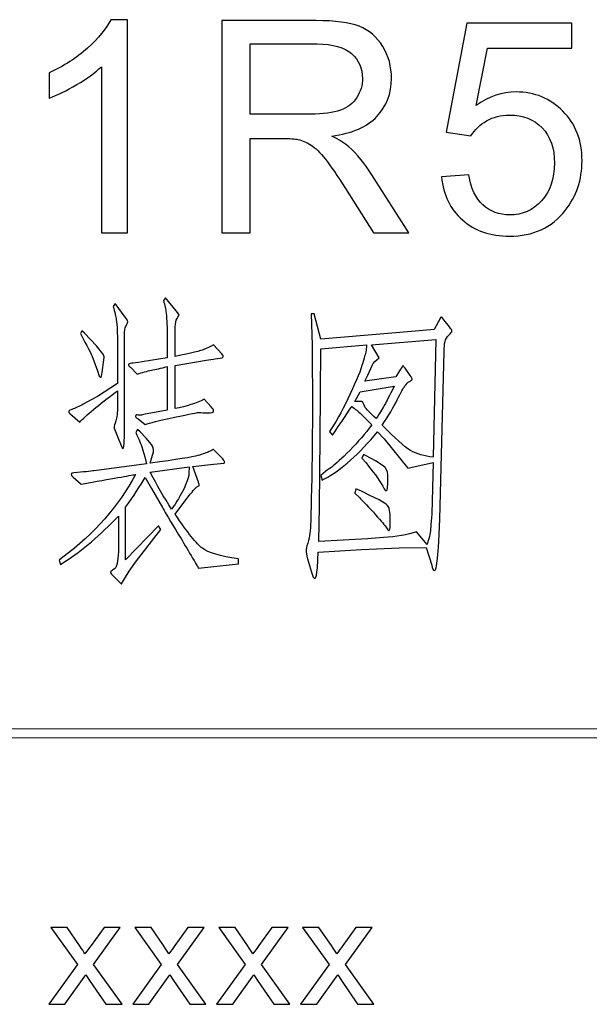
# Model space of a CAD drawing. Header units: millimetres. Extents: x -420 to 420, y -297 to 297.
# Tile 136 of 202: x 338 to 357, y -253 to -220. Entities that reach past the tile are written whole.
import ezdxf

# ---------------------------------------------------------------- set-up
doc = ezdxf.new("R2010")
doc.units = ezdxf.units.MM
doc.header["$MEASUREMENT"] = 0
doc.layers.add('layer 1', color=7, linetype='Continuous')

msp = doc.modelspace()

# ---------------------------------------------------------------- linework, layer by layer
at = {"layer": 'layer 1', "color": 3}
for points, knots in [([(341.2989, -227.4473), (341.2989, -227.4473), (340.4203, -227.4473), (340.4203, -227.4473), (340.4203, -227.4473), (340.4203, -227.4473), (340.4203, -221.8528), (340.4203, -221.8528), (340.4203, -221.8528), (340.209, -222.0558), (339.9311, -222.2572), (339.5883, -222.4585), (339.5883, -222.4585), (339.2455, -222.6599), (338.936, -222.8113), (338.6631, -222.9111), (338.6631, -222.9111), (338.6631, -222.9111), (338.6631, -222.0625), (338.6631, -222.0625), (338.6631, -222.0625), (339.154, -221.8329), (339.5833, -221.5533), (339.9511, -221.2238), (339.9511, -221.2238), (340.3188, -220.896), (340.5801, -220.5782), (340.7332, -220.2687), (340.7332, -220.2687), (340.7332, -220.2687), (341.2989, -220.2687), (341.2989, -220.2687), (341.2989, -220.2687), (341.2989, -220.2687), (341.2989, -227.4473), (341.2989, -227.4473)], [0, 0, 0, 0, 0.1, 0.1, 0.1, 0.1, 0.2, 0.2, 0.2, 0.2, 0.3, 0.3, 0.3, 0.3, 0.4, 0.4, 0.4, 0.4, 0.5, 0.5, 0.5, 0.5, 0.6, 0.6, 0.6, 0.6, 0.7, 0.7, 0.7, 0.7, 0.8, 0.8, 0.8, 0.8, 1, 1, 1, 1]), ([(344.4813, -227.4473), (344.4813, -227.4473), (344.4813, -220.2986), (344.4813, -220.2986), (344.4813, -220.2986), (344.4813, -220.2986), (347.6496, -220.2986), (347.6496, -220.2986), (347.6496, -220.2986), (348.2869, -220.2986), (348.7711, -220.3635), (349.1023, -220.4916), (349.1023, -220.4916), (349.4334, -220.6198), (349.698, -220.8461), (349.896, -221.1706), (349.896, -221.1706), (350.094, -221.4951), (350.1922, -221.8545), (350.1922, -222.2472), (350.1922, -222.2472), (350.1922, -222.7547), (350.0275, -223.1824), (349.6997, -223.5302), (349.6997, -223.5302), (349.3718, -223.8779), (348.866, -224.0976), (348.1804, -224.1925), (348.1804, -224.1925), (348.4317, -224.3123), (348.6214, -224.4321), (348.7512, -224.5486), (348.7512, -224.5486), (349.0274, -224.8015), (349.2886, -225.1193), (349.5333, -225.5004), (349.5333, -225.5004), (349.5333, -225.5004), (350.7696, -227.4473), (350.7696, -227.4473), (350.7696, -227.4473), (350.7696, -227.4473), (349.5882, -227.4473), (349.5882, -227.4473), (349.5882, -227.4473), (349.5882, -227.4473), (348.643, -225.9597), (348.643, -225.9597), (348.643, -225.9597), (348.3684, -225.5287), (348.1405, -225.2009), (347.9624, -224.9729), (347.9624, -224.9729), (347.7827, -224.7449), (347.6229, -224.5868), (347.4815, -224.4953), (347.4815, -224.4953), (347.3417, -224.4054), (347.197, -224.3422), (347.0505, -224.3056), (347.0505, -224.3056), (346.944, -224.284), (346.7693, -224.2723), (346.5247, -224.2723), (346.5247, -224.2723), (346.5247, -224.2723), (345.4298, -224.2723), (345.4298, -224.2723), (345.4298, -224.2723), (345.4298, -224.2723), (345.4298, -227.4473), (345.4298, -227.4473), (345.4298, -227.4473), (345.4298, -227.4473), (344.4813, -227.4473), (344.4813, -227.4473)], [0, 0, 0, 0, 0.05, 0.05, 0.05, 0.05, 0.1, 0.1, 0.1, 0.1, 0.15, 0.15, 0.15, 0.15, 0.2, 0.2, 0.2, 0.2, 0.25, 0.25, 0.25, 0.25, 0.3, 0.3, 0.3, 0.3, 0.35, 0.35, 0.35, 0.35, 0.4, 0.4, 0.4, 0.4, 0.45, 0.45, 0.45, 0.45, 0.5, 0.5, 0.5, 0.5, 0.55, 0.55, 0.55, 0.55, 0.6, 0.6, 0.6, 0.6, 0.65, 0.65, 0.65, 0.65, 0.7, 0.7, 0.7, 0.7, 0.75, 0.75, 0.75, 0.75, 0.8, 0.8, 0.8, 0.8, 0.85, 0.85, 0.85, 0.85, 0.9, 0.9, 0.9, 0.9, 1, 1, 1, 1]), ([(351.8769, -225.5703), (351.8769, -225.5703), (352.7955, -225.5004), (352.7955, -225.5004), (352.7955, -225.5004), (352.8637, -225.948), (353.0218, -226.2841), (353.2681, -226.5104), (353.2681, -226.5104), (353.5143, -226.7351), (353.8155, -226.8482), (354.17, -226.8482), (354.17, -226.8482), (354.5976, -226.8482), (354.9554, -226.6885), (355.2466, -226.3707), (355.2466, -226.3707), (355.5361, -226.0512), (355.6809, -225.6285), (355.6809, -225.1027), (355.6809, -225.1027), (355.6809, -224.6018), (355.5428, -224.2074), (355.2649, -223.9179), (355.2649, -223.9179), (354.987, -223.6283), (354.6193, -223.4836), (354.1617, -223.4836), (354.1617, -223.4836), (353.8771, -223.4836), (353.6225, -223.5485), (353.3962, -223.6783), (353.3962, -223.6783), (353.1716, -223.8081), (352.9952, -223.9761), (352.8654, -224.1825), (352.8654, -224.1825), (352.8654, -224.1825), (352.0367, -224.0627), (352.0367, -224.0627), (352.0367, -224.0627), (352.0367, -224.0627), (352.7256, -220.3885), (352.7256, -220.3885), (352.7256, -220.3885), (352.7256, -220.3885), (356.27, -220.3885), (356.27, -220.3885), (356.27, -220.3885), (356.27, -220.3885), (356.27, -221.2271), (356.27, -221.2271), (356.27, -221.2271), (356.27, -221.2271), (353.4262, -221.2271), (353.4262, -221.2271), (353.4262, -221.2271), (353.4262, -221.2271), (353.0451, -223.1558), (353.0451, -223.1558), (353.0451, -223.1558), (353.4727, -222.8546), (353.922, -222.7048), (354.3913, -222.7048), (354.3913, -222.7048), (355.0136, -222.7048), (355.5395, -222.9211), (355.9671, -223.3538), (355.9671, -223.3538), (356.3948, -223.7864), (356.6094, -224.3422), (356.6094, -225.0211), (356.6094, -225.0211), (356.6094, -225.6684), (356.4214, -226.2276), (356.0453, -226.6985), (356.0453, -226.6985), (355.5877, -227.2776), (354.9621, -227.5671), (354.17, -227.5671), (354.17, -227.5671), (353.521, -227.5671), (352.9918, -227.3841), (352.5808, -227.0196), (352.5808, -227.0196), (352.1698, -226.6552), (351.9352, -226.1727), (351.8769, -225.5703)], [0, 0, 0, 0, 0.0434783, 0.0434783, 0.0434783, 0.0434783, 0.0869565, 0.0869565, 0.0869565, 0.0869565, 0.1304348, 0.1304348, 0.1304348, 0.1304348, 0.173913, 0.173913, 0.173913, 0.173913, 0.2173913, 0.2173913, 0.2173913, 0.2173913, 0.2608696, 0.2608696, 0.2608696, 0.2608696, 0.3043478, 0.3043478, 0.3043478, 0.3043478, 0.3478261, 0.3478261, 0.3478261, 0.3478261, 0.3913043, 0.3913043, 0.3913043, 0.3913043, 0.4347826, 0.4347826, 0.4347826, 0.4347826, 0.4782609, 0.4782609, 0.4782609, 0.4782609, 0.5217391, 0.5217391, 0.5217391, 0.5217391, 0.5652174, 0.5652174, 0.5652174, 0.5652174, 0.6086957, 0.6086957, 0.6086957, 0.6086957, 0.6521739, 0.6521739, 0.6521739, 0.6521739, 0.6956522, 0.6956522, 0.6956522, 0.6956522, 0.7391304, 0.7391304, 0.7391304, 0.7391304, 0.7826087, 0.7826087, 0.7826087, 0.7826087, 0.826087, 0.826087, 0.826087, 0.826087, 0.8695652, 0.8695652, 0.8695652, 0.8695652, 0.9130435, 0.9130435, 0.9130435, 0.9130435, 1, 1, 1, 1]), ([(345.4298, -223.4536), (345.4298, -223.4536), (347.4599, -223.4536), (347.4599, -223.4536), (347.4599, -223.4536), (347.8925, -223.4536), (348.2287, -223.4087), (348.4716, -223.3188), (348.4716, -223.3188), (348.7146, -223.2306), (348.8993, -223.0875), (349.0241, -222.8895), (349.0241, -222.8895), (349.1505, -222.6932), (349.2138, -222.4802), (349.2138, -222.2489), (349.2138, -222.2489), (349.2138, -221.9111), (349.0923, -221.6315), (348.8477, -221.4135), (348.8477, -221.4135), (348.6031, -221.1955), (348.217, -221.0874), (347.6895, -221.0874), (347.6895, -221.0874), (347.6895, -221.0874), (345.4298, -221.0874), (345.4298, -221.0874), (345.4298, -221.0874), (345.4298, -221.0874), (345.4298, -223.4536), (345.4298, -223.4536)], [0, 0, 0, 0, 0.1111111, 0.1111111, 0.1111111, 0.1111111, 0.2222222, 0.2222222, 0.2222222, 0.2222222, 0.3333333, 0.3333333, 0.3333333, 0.3333333, 0.4444444, 0.4444444, 0.4444444, 0.4444444, 0.5555556, 0.5555556, 0.5555556, 0.5555556, 0.6666667, 0.6666667, 0.6666667, 0.6666667, 0.7777778, 0.7777778, 0.7777778, 0.7777778, 1, 1, 1, 1]), ([(342.6373, -231.6689), (342.6373, -231.6689), (342.6373, -230.9767), (342.6373, -230.9767), (342.6373, -230.9767), (342.6373, -230.802), (342.634, -230.6522), (342.6273, -230.5291), (342.6273, -230.5291), (342.6207, -230.4043), (342.6124, -230.2811), (342.599, -230.158), (342.599, -230.158), (342.5857, -230.0348), (342.5558, -229.8917), (342.5109, -229.7287), (342.5109, -229.7287), (342.5109, -229.7287), (342.5791, -229.6405), (342.5791, -229.6405), (342.5791, -229.6405), (342.5791, -229.6405), (342.9402, -230.0798), (342.9402, -230.0798), (342.9402, -230.0798), (342.9984, -230.158), (343.03, -230.2029), (343.0334, -230.2162), (343.0334, -230.2162), (343.0367, -230.2295), (343.0151, -230.2711), (342.9685, -230.3427), (342.9685, -230.3427), (342.9302, -230.4009), (342.9086, -230.4941), (342.9052, -230.6206), (342.9052, -230.6206), (342.9019, -230.7471), (342.9002, -230.8402), (342.9002, -230.8985), (342.9002, -230.8985), (342.9002, -230.8985), (342.9002, -231.6207), (342.9002, -231.6207), (342.9002, -231.6207), (343.4477, -231.5025), (343.7705, -231.426), (343.8704, -231.386), (343.8704, -231.386), (343.9719, -231.3478), (344.08, -231.2945), (344.1982, -231.2296), (344.1982, -231.2296), (344.1982, -231.2296), (344.4811, -231.5325), (344.4811, -231.5325), (344.4811, -231.5325), (344.5127, -231.5707), (344.5277, -231.599), (344.5243, -231.6157), (344.5243, -231.6157), (344.521, -231.6323), (344.5094, -231.649), (344.4911, -231.6689), (344.4911, -231.6689), (344.4911, -231.6689), (343.9436, -231.7471), (343.9436, -231.7471), (343.9436, -231.7471), (343.9436, -231.7471), (342.9002, -231.9219), (342.9002, -231.9219), (342.9002, -231.9219), (342.9002, -231.9219), (342.9002, -233.3746), (342.9002, -233.3746), (342.9002, -233.3746), (343.2913, -233.303), (343.6158, -233.1998), (343.8754, -233.0634), (343.8754, -233.0634), (343.8754, -233.0634), (344.12, -233.3163), (344.12, -233.3163), (344.12, -233.3163), (344.1716, -233.3746), (344.1982, -233.4261), (344.1982, -233.4677), (344.1982, -233.4677), (344.1982, -233.5093), (344.13, -233.5277), (343.9935, -233.521), (343.9935, -233.521), (343.9403, -233.521), (343.8887, -233.5193), (343.8371, -233.516), (343.8371, -233.516), (343.7855, -233.5127), (343.7522, -233.5093), (343.7389, -233.5027), (343.7389, -233.5027), (343.6873, -233.5027), (343.4011, -233.5576), (342.8819, -233.6674), (342.8819, -233.6674), (342.3611, -233.7789), (342.0333, -233.8588), (341.8968, -233.912), (341.8968, -233.912), (341.8968, -233.912), (341.6522, -233.7257), (341.6522, -233.7257), (341.6522, -233.7257), (341.5873, -233.6807), (341.559, -233.6508), (341.5657, -233.6342), (341.5657, -233.6342), (341.5723, -233.6175), (341.5873, -233.6025), (341.6139, -233.5892), (341.6139, -233.5892), (341.6139, -233.5892), (341.6306, -233.5925), (341.6622, -233.5992), (341.6622, -233.5992), (341.6955, -233.6059), (341.7304, -233.6042), (341.7704, -233.5942), (341.7704, -233.5942), (341.8086, -233.5842), (341.8702, -233.5709), (341.9551, -233.5509), (341.9551, -233.5509), (341.9551, -233.5509), (342.6373, -233.4345), (342.6373, -233.4345), (342.6373, -233.4345), (342.6373, -233.4345), (342.6373, -231.9618), (342.6373, -231.9618), (342.6373, -231.9618), (342.4227, -232.0134), (342.2446, -232.055), (342.1015, -232.0833), (342.1015, -232.0833), (341.9584, -232.1132), (341.7986, -232.1565), (341.6239, -232.2147), (341.6239, -232.2147), (341.6239, -232.2147), (341.3993, -231.9818), (341.3993, -231.9818), (341.3993, -231.9818), (341.3543, -231.9418), (341.3311, -231.9135), (341.3311, -231.8936), (341.3311, -231.8936), (341.3311, -231.8736), (341.3677, -231.857), (341.4392, -231.8453), (341.4392, -231.8453), (341.4908, -231.8453), (341.6073, -231.8287), (341.7903, -231.7954), (341.7903, -231.7954), (341.7903, -231.7954), (342.6373, -231.6689), (342.6373, -231.6689)], [0, 0, 0, 0, 0.0232558, 0.0232558, 0.0232558, 0.0232558, 0.0465116, 0.0465116, 0.0465116, 0.0465116, 0.0697674, 0.0697674, 0.0697674, 0.0697674, 0.0930233, 0.0930233, 0.0930233, 0.0930233, 0.1162791, 0.1162791, 0.1162791, 0.1162791, 0.1395349, 0.1395349, 0.1395349, 0.1395349, 0.1627907, 0.1627907, 0.1627907, 0.1627907, 0.1860465, 0.1860465, 0.1860465, 0.1860465, 0.2093023, 0.2093023, 0.2093023, 0.2093023, 0.2325581, 0.2325581, 0.2325581, 0.2325581, 0.255814, 0.255814, 0.255814, 0.255814, 0.2790698, 0.2790698, 0.2790698, 0.2790698, 0.3023256, 0.3023256, 0.3023256, 0.3023256, 0.3255814, 0.3255814, 0.3255814, 0.3255814, 0.3488372, 0.3488372, 0.3488372, 0.3488372, 0.372093, 0.372093, 0.372093, 0.372093, 0.3953488, 0.3953488, 0.3953488, 0.3953488, 0.4186047, 0.4186047, 0.4186047, 0.4186047, 0.4418605, 0.4418605, 0.4418605, 0.4418605, 0.4651163, 0.4651163, 0.4651163, 0.4651163, 0.4883721, 0.4883721, 0.4883721, 0.4883721, 0.5116279, 0.5116279, 0.5116279, 0.5116279, 0.5348837, 0.5348837, 0.5348837, 0.5348837, 0.5581395, 0.5581395, 0.5581395, 0.5581395, 0.5813953, 0.5813953, 0.5813953, 0.5813953, 0.6046512, 0.6046512, 0.6046512, 0.6046512, 0.627907, 0.627907, 0.627907, 0.627907, 0.6511628, 0.6511628, 0.6511628, 0.6511628, 0.6744186, 0.6744186, 0.6744186, 0.6744186, 0.6976744, 0.6976744, 0.6976744, 0.6976744, 0.7209302, 0.7209302, 0.7209302, 0.7209302, 0.744186, 0.744186, 0.744186, 0.744186, 0.7674419, 0.7674419, 0.7674419, 0.7674419, 0.7906977, 0.7906977, 0.7906977, 0.7906977, 0.8139535, 0.8139535, 0.8139535, 0.8139535, 0.8372093, 0.8372093, 0.8372093, 0.8372093, 0.8604651, 0.8604651, 0.8604651, 0.8604651, 0.8837209, 0.8837209, 0.8837209, 0.8837209, 0.9069767, 0.9069767, 0.9069767, 0.9069767, 0.9302326, 0.9302326, 0.9302326, 0.9302326, 0.9534884, 0.9534884, 0.9534884, 0.9534884, 1, 1, 1, 1]), ([(340.96, -232.5276), (340.96, -232.5276), (340.96, -231.1331), (340.96, -231.1331), (340.96, -231.1331), (340.96, -231.0033), (340.9566, -230.8685), (340.9517, -230.7287), (340.9517, -230.7287), (340.945, -230.589), (340.935, -230.4708), (340.9217, -230.3776), (340.9217, -230.3776), (340.9084, -230.2828), (340.8734, -230.1347), (340.8152, -229.9333), (340.8152, -229.9333), (340.8152, -229.9333), (340.8834, -229.8368), (340.8834, -229.8368), (340.8834, -229.8368), (340.8834, -229.8368), (341.2246, -230.2944), (341.2246, -230.2944), (341.2246, -230.2944), (341.2761, -230.3726), (341.3044, -230.4192), (341.3061, -230.4359), (341.3061, -230.4359), (341.3094, -230.4525), (341.2928, -230.5024), (341.2528, -230.5873), (341.2528, -230.5873), (341.2279, -230.6322), (341.2112, -230.6822), (341.2046, -230.7371), (341.2046, -230.7371), (341.1979, -230.7936), (341.1946, -230.9251), (341.1946, -231.1331), (341.1946, -231.1331), (341.1946, -231.1331), (341.1946, -231.5325), (341.1946, -231.5325), (341.1946, -231.5325), (341.1946, -231.5325), (341.1946, -234.2532), (341.1946, -234.2532), (341.1946, -234.2532), (341.1946, -234.3896), (341.1896, -234.5178), (341.1796, -234.6376), (341.1796, -234.6376), (341.1696, -234.7574), (341.1397, -234.754), (341.0881, -234.6226), (341.0881, -234.6226), (341.0881, -234.6226), (340.9799, -234.3697), (340.9799, -234.3697), (340.9799, -234.3697), (340.9799, -234.3697), (340.8734, -234.0868), (340.8734, -234.0868), (340.8734, -234.0868), (340.8535, -234.0552), (340.8452, -234.0235), (340.8485, -233.9952), (340.8485, -233.9952), (340.8518, -233.9653), (340.8718, -233.8971), (340.9067, -233.7889), (340.9067, -233.7889), (340.9433, -233.6824), (340.96, -233.511), (340.96, -233.278), (340.96, -233.278), (340.96, -233.278), (340.96, -232.7805), (340.96, -232.7805), (340.96, -232.7805), (340.3043, -233.2614), (339.8817, -233.6125), (339.6936, -233.8338), (339.6936, -233.8338), (339.6936, -233.8338), (339.3525, -233.541), (339.3525, -233.541), (339.3525, -233.541), (339.2876, -233.4894), (339.3109, -233.4428), (339.4257, -233.4045), (339.4257, -233.4045), (339.5389, -233.3662), (339.667, -233.3063), (339.8101, -233.2298), (339.8101, -233.2298), (339.8101, -233.2298), (340.073, -233.0834), (340.073, -233.0834), (340.073, -233.0834), (340.073, -233.0834), (340.2877, -232.9652), (340.2877, -232.9652), (340.2877, -232.9652), (340.2877, -232.9652), (340.96, -232.5276), (340.96, -232.5276)], [0, 0, 0, 0, 0.0357143, 0.0357143, 0.0357143, 0.0357143, 0.0714286, 0.0714286, 0.0714286, 0.0714286, 0.1071429, 0.1071429, 0.1071429, 0.1071429, 0.1428571, 0.1428571, 0.1428571, 0.1428571, 0.1785714, 0.1785714, 0.1785714, 0.1785714, 0.2142857, 0.2142857, 0.2142857, 0.2142857, 0.25, 0.25, 0.25, 0.25, 0.2857143, 0.2857143, 0.2857143, 0.2857143, 0.3214286, 0.3214286, 0.3214286, 0.3214286, 0.3571429, 0.3571429, 0.3571429, 0.3571429, 0.3928571, 0.3928571, 0.3928571, 0.3928571, 0.4285714, 0.4285714, 0.4285714, 0.4285714, 0.4642857, 0.4642857, 0.4642857, 0.4642857, 0.5, 0.5, 0.5, 0.5, 0.5357143, 0.5357143, 0.5357143, 0.5357143, 0.5714286, 0.5714286, 0.5714286, 0.5714286, 0.6071429, 0.6071429, 0.6071429, 0.6071429, 0.6428571, 0.6428571, 0.6428571, 0.6428571, 0.6785714, 0.6785714, 0.6785714, 0.6785714, 0.7142857, 0.7142857, 0.7142857, 0.7142857, 0.75, 0.75, 0.75, 0.75, 0.7857143, 0.7857143, 0.7857143, 0.7857143, 0.8214286, 0.8214286, 0.8214286, 0.8214286, 0.8571429, 0.8571429, 0.8571429, 0.8571429, 0.8928571, 0.8928571, 0.8928571, 0.8928571, 0.9285714, 0.9285714, 0.9285714, 0.9285714, 1, 1, 1, 1]), ([(347.8118, -231.0349), (347.8118, -231.0349), (350.8636, -230.782), (350.8636, -230.782), (350.8636, -230.782), (350.8636, -230.782), (351.6324, -230.7138), (351.6324, -230.7138), (351.6324, -230.7138), (351.6324, -230.7138), (351.8188, -230.3627), (351.8188, -230.3627), (351.8188, -230.3627), (351.8371, -230.3177), (351.852, -230.2928), (351.862, -230.2894), (351.862, -230.2894), (351.872, -230.2861), (351.9036, -230.3177), (351.9552, -230.3826), (351.9552, -230.3826), (351.9552, -230.3826), (352.1499, -230.6256), (352.1499, -230.6256), (352.1499, -230.6256), (352.2015, -230.6971), (352.2281, -230.7437), (352.2281, -230.767), (352.2281, -230.767), (352.2281, -230.7903), (352.1932, -230.8336), (352.1249, -230.8985), (352.1249, -230.8985), (352.0567, -230.9634), (352.0134, -231.0349), (351.9935, -231.1131), (351.9935, -231.1131), (351.9735, -231.1913), (351.9652, -231.3045), (351.9652, -231.4543), (351.9652, -231.4543), (351.9652, -231.4543), (351.8188, -237.1003), (351.8188, -237.1003), (351.8188, -237.1003), (351.8188, -237.1003), (351.7988, -237.6062), (351.7988, -237.6062), (351.7988, -237.6062), (351.7921, -237.6977), (351.7838, -237.8325), (351.7738, -238.0122), (351.7738, -238.0122), (351.7655, -238.1903), (351.7505, -238.3533), (351.7306, -238.4998), (351.7306, -238.4998), (351.7106, -238.6446), (351.6956, -238.7394), (351.6823, -238.781), (351.6823, -238.781), (351.669, -238.8243), (351.6524, -238.8426), (351.6324, -238.8359), (351.6324, -238.8359), (351.6008, -238.8359), (351.5708, -238.7743), (351.5459, -238.6495), (351.5459, -238.6495), (351.5459, -238.6495), (351.3595, -238.0555), (351.3595, -238.0555), (351.3595, -238.0555), (351.3595, -238.0555), (350.4526, -238.0655), (350.4526, -238.0655), (350.4526, -238.0655), (350.4526, -238.0655), (349.1763, -238.1237), (349.1763, -238.1237), (349.1763, -238.1237), (349.1763, -238.1237), (347.7236, -238.2119), (347.7236, -238.2119), (347.7236, -238.2119), (347.7236, -238.2119), (347.6936, -238.7477), (347.6936, -238.7477), (347.6936, -238.7477), (347.6803, -238.9557), (347.6553, -239.0705), (347.6154, -239.0938), (347.6154, -239.0938), (347.5771, -239.1171), (347.5372, -239.0506), (347.4989, -238.8942), (347.4989, -238.8942), (347.4989, -238.8942), (347.4307, -238.6595), (347.4307, -238.6595), (347.4307, -238.6595), (347.4307, -238.6595), (347.3625, -238.4366), (347.3625, -238.4366), (347.3625, -238.4366), (347.3292, -238.3051), (347.3142, -238.2169), (347.3142, -238.167), (347.3142, -238.167), (347.3142, -238.1187), (347.3309, -238.0339), (347.3675, -237.914), (347.3675, -237.914), (347.4024, -237.7942), (347.429, -237.6794), (347.4457, -237.5729), (347.4457, -237.5729), (347.4623, -237.4648), (347.469, -237.33), (347.469, -237.1686), (347.469, -237.1686), (347.469, -237.1686), (347.4889, -236.3981), (347.4889, -236.3981), (347.4889, -236.3981), (347.4889, -236.3981), (347.5089, -235.7342), (347.5089, -235.7342), (347.5089, -235.7342), (347.5089, -235.7342), (347.5289, -233.4827), (347.5289, -233.4827), (347.5289, -233.4827), (347.5289, -233.4827), (347.5189, -231.2396), (347.5189, -231.2396), (347.5189, -231.2396), (347.5189, -231.2396), (347.4889, -230.178), (347.4889, -230.178), (347.4889, -230.178), (347.4889, -230.178), (347.5871, -230.178), (347.5871, -230.178), (347.5871, -230.178), (347.5871, -230.178), (347.8118, -231.0349), (347.8118, -231.0349)], [0, 0, 0, 0, 0.0263158, 0.0263158, 0.0263158, 0.0263158, 0.0526316, 0.0526316, 0.0526316, 0.0526316, 0.0789474, 0.0789474, 0.0789474, 0.0789474, 0.1052632, 0.1052632, 0.1052632, 0.1052632, 0.1315789, 0.1315789, 0.1315789, 0.1315789, 0.1578947, 0.1578947, 0.1578947, 0.1578947, 0.1842105, 0.1842105, 0.1842105, 0.1842105, 0.2105263, 0.2105263, 0.2105263, 0.2105263, 0.2368421, 0.2368421, 0.2368421, 0.2368421, 0.2631579, 0.2631579, 0.2631579, 0.2631579, 0.2894737, 0.2894737, 0.2894737, 0.2894737, 0.3157895, 0.3157895, 0.3157895, 0.3157895, 0.3421053, 0.3421053, 0.3421053, 0.3421053, 0.3684211, 0.3684211, 0.3684211, 0.3684211, 0.3947368, 0.3947368, 0.3947368, 0.3947368, 0.4210526, 0.4210526, 0.4210526, 0.4210526, 0.4473684, 0.4473684, 0.4473684, 0.4473684, 0.4736842, 0.4736842, 0.4736842, 0.4736842, 0.5, 0.5, 0.5, 0.5, 0.5263158, 0.5263158, 0.5263158, 0.5263158, 0.5526316, 0.5526316, 0.5526316, 0.5526316, 0.5789474, 0.5789474, 0.5789474, 0.5789474, 0.6052632, 0.6052632, 0.6052632, 0.6052632, 0.6315789, 0.6315789, 0.6315789, 0.6315789, 0.6578947, 0.6578947, 0.6578947, 0.6578947, 0.6842105, 0.6842105, 0.6842105, 0.6842105, 0.7105263, 0.7105263, 0.7105263, 0.7105263, 0.7368421, 0.7368421, 0.7368421, 0.7368421, 0.7631579, 0.7631579, 0.7631579, 0.7631579, 0.7894737, 0.7894737, 0.7894737, 0.7894737, 0.8157895, 0.8157895, 0.8157895, 0.8157895, 0.8421053, 0.8421053, 0.8421053, 0.8421053, 0.8684211, 0.8684211, 0.8684211, 0.8684211, 0.8947368, 0.8947368, 0.8947368, 0.8947368, 0.9210526, 0.9210526, 0.9210526, 0.9210526, 0.9473684, 0.9473684, 0.9473684, 0.9473684, 1, 1, 1, 1]), ([(339.7619, -230.752), (339.7619, -230.752), (339.8484, -230.8303), (339.8484, -230.8303), (339.8484, -230.8303), (339.8484, -230.8303), (340.2494, -231.2596), (340.2494, -231.2596), (340.2494, -231.2596), (340.2494, -231.2596), (340.4641, -231.5325), (340.4641, -231.5325), (340.4641, -231.5325), (340.4957, -231.5841), (340.5123, -231.624), (340.5123, -231.649), (340.5123, -231.649), (340.5123, -231.649), (340.5024, -231.7372), (340.5024, -231.7372), (340.5024, -231.7372), (340.5024, -231.7372), (340.4441, -232.1565), (340.4441, -232.1565), (340.4441, -232.1565), (340.4308, -232.2613), (340.4175, -232.3162), (340.4042, -232.3229), (340.4042, -232.3229), (340.3925, -232.3295), (340.3726, -232.3162), (340.3459, -232.283), (340.3459, -232.283), (340.3459, -232.283), (340.2877, -232.1082), (340.2877, -232.1082), (340.2877, -232.1082), (340.2877, -232.1082), (340.1313, -231.6789), (340.1313, -231.6789), (340.1313, -231.6789), (340.0797, -231.5358), (339.9399, -231.2596), (339.7119, -230.8502), (339.7119, -230.8502), (339.7119, -230.8502), (339.7619, -230.752), (339.7619, -230.752)], [0, 0, 0, 0, 0.0769231, 0.0769231, 0.0769231, 0.0769231, 0.1538462, 0.1538462, 0.1538462, 0.1538462, 0.2307692, 0.2307692, 0.2307692, 0.2307692, 0.3076923, 0.3076923, 0.3076923, 0.3076923, 0.3846154, 0.3846154, 0.3846154, 0.3846154, 0.4615385, 0.4615385, 0.4615385, 0.4615385, 0.5384615, 0.5384615, 0.5384615, 0.5384615, 0.6153846, 0.6153846, 0.6153846, 0.6153846, 0.6923077, 0.6923077, 0.6923077, 0.6923077, 0.7692308, 0.7692308, 0.7692308, 0.7692308, 0.8461538, 0.8461538, 0.8461538, 0.8461538, 1, 1, 1, 1]), ([(347.7435, -237.8508), (347.7435, -237.8508), (349.3809, -237.7626), (349.3809, -237.7626), (349.3809, -237.7626), (349.3809, -237.7626), (349.9168, -237.7243), (349.9168, -237.7243), (349.9168, -237.7243), (350.3527, -237.6977), (350.7271, -237.6328), (351.0383, -237.5297), (351.0383, -237.5297), (351.0383, -237.5297), (351.3894, -237.9573), (351.3894, -237.9573), (351.3894, -237.9573), (351.4344, -237.8092), (351.466, -237.6944), (351.4826, -237.6162), (351.4826, -237.6162), (351.4976, -237.538), (351.5092, -237.4514), (351.5159, -237.3533), (351.5159, -237.3533), (351.5226, -237.2568), (351.5325, -237.1136), (351.5459, -236.9239), (351.5459, -236.9239), (351.5459, -236.9239), (351.5941, -235.1983), (351.5941, -235.1983), (351.5941, -235.1983), (351.5941, -235.1983), (350.7455, -235.383), (350.7455, -235.383), (350.7455, -235.383), (350.7455, -235.383), (349.9467, -234.3996), (349.9467, -234.3996), (349.9467, -234.3996), (349.9467, -234.3996), (349.7221, -234.155), (349.7221, -234.155), (349.7221, -234.155), (349.0981, -234.9088), (348.504, -235.4396), (347.9382, -235.7441), (347.9382, -235.7441), (347.9382, -235.7441), (347.85, -235.7941), (347.85, -235.7941), (347.85, -235.7941), (347.85, -235.7941), (347.8118, -235.6277), (347.8118, -235.6277), (347.8118, -235.6277), (347.8118, -235.6277), (347.9665, -235.4912), (347.9665, -235.4912), (347.9665, -235.4912), (347.9732, -235.4912), (348.0431, -235.443), (348.1762, -235.3448), (348.1762, -235.3448), (348.3093, -235.2466), (348.5123, -235.0602), (348.7852, -234.784), (348.7852, -234.784), (349.0598, -234.5078), (349.3061, -234.2199), (349.5274, -233.922), (349.5274, -233.922), (349.5274, -233.922), (349.1663, -233.5609), (349.1663, -233.5609), (349.1663, -233.5609), (349.0748, -233.4761), (348.9716, -233.3912), (348.8551, -233.3063), (348.8551, -233.3063), (348.6205, -233.6574), (348.4291, -233.9403), (348.2794, -234.155), (348.2794, -234.155), (348.2794, -234.155), (348.2011, -234.2715), (348.2011, -234.2715), (348.2011, -234.2715), (348.2011, -234.2715), (348.103, -234.145), (348.103, -234.145), (348.103, -234.145), (348.103, -234.145), (348.1712, -234.0485), (348.1712, -234.0485), (348.1712, -234.0485), (348.3725, -233.729), (348.5822, -233.3396), (348.8002, -232.8787), (348.8002, -232.8787), (349.0182, -232.4161), (349.1596, -232.0683), (349.2245, -231.8353), (349.2245, -231.8353), (349.2894, -231.6007), (349.326, -231.4676), (349.3327, -231.4343), (349.3327, -231.4343), (349.3327, -231.4343), (349.351, -231.2296), (349.351, -231.2296), (349.351, -231.2296), (349.351, -231.2296), (347.8118, -231.3661), (347.8118, -231.3661), (347.8118, -231.3661), (347.8118, -231.3661), (347.7918, -234.3597), (347.7918, -234.3597), (347.7918, -234.3597), (347.7918, -234.3597), (347.7618, -236.681), (347.7618, -236.681), (347.7618, -236.681), (347.7618, -236.681), (347.7435, -237.8508), (347.7435, -237.8508)], [0, 0, 0, 0, 0.030303, 0.030303, 0.030303, 0.030303, 0.0606061, 0.0606061, 0.0606061, 0.0606061, 0.0909091, 0.0909091, 0.0909091, 0.0909091, 0.1212121, 0.1212121, 0.1212121, 0.1212121, 0.1515152, 0.1515152, 0.1515152, 0.1515152, 0.1818182, 0.1818182, 0.1818182, 0.1818182, 0.2121212, 0.2121212, 0.2121212, 0.2121212, 0.2424242, 0.2424242, 0.2424242, 0.2424242, 0.2727273, 0.2727273, 0.2727273, 0.2727273, 0.3030303, 0.3030303, 0.3030303, 0.3030303, 0.3333333, 0.3333333, 0.3333333, 0.3333333, 0.3636364, 0.3636364, 0.3636364, 0.3636364, 0.3939394, 0.3939394, 0.3939394, 0.3939394, 0.4242424, 0.4242424, 0.4242424, 0.4242424, 0.4545455, 0.4545455, 0.4545455, 0.4545455, 0.4848485, 0.4848485, 0.4848485, 0.4848485, 0.5151515, 0.5151515, 0.5151515, 0.5151515, 0.5454545, 0.5454545, 0.5454545, 0.5454545, 0.5757576, 0.5757576, 0.5757576, 0.5757576, 0.6060606, 0.6060606, 0.6060606, 0.6060606, 0.6363636, 0.6363636, 0.6363636, 0.6363636, 0.6666667, 0.6666667, 0.6666667, 0.6666667, 0.6969697, 0.6969697, 0.6969697, 0.6969697, 0.7272727, 0.7272727, 0.7272727, 0.7272727, 0.7575758, 0.7575758, 0.7575758, 0.7575758, 0.7878788, 0.7878788, 0.7878788, 0.7878788, 0.8181818, 0.8181818, 0.8181818, 0.8181818, 0.8484848, 0.8484848, 0.8484848, 0.8484848, 0.8787879, 0.8787879, 0.8787879, 0.8787879, 0.9090909, 0.9090909, 0.9090909, 0.9090909, 0.9393939, 0.9393939, 0.9393939, 0.9393939, 1, 1, 1, 1]), ([(349.2928, -232.4494), (349.2928, -232.4494), (350.3361, -232.3029), (350.3361, -232.3029), (350.3361, -232.3029), (350.3361, -232.3029), (350.4925, -232.05), (350.4925, -232.05), (350.4925, -232.05), (350.5374, -231.9784), (350.5657, -231.9402), (350.5757, -231.9368), (350.5757, -231.9368), (350.5857, -231.9335), (350.609, -231.9585), (350.6489, -232.0101), (350.6489, -232.0101), (350.6489, -232.0101), (350.8237, -232.263), (350.8237, -232.263), (350.8237, -232.263), (350.8686, -232.3345), (350.8902, -232.3778), (350.8869, -232.3911), (350.8869, -232.3911), (350.8836, -232.4028), (350.8553, -232.4261), (350.7987, -232.4593), (350.7987, -232.4593), (350.7438, -232.491), (350.6922, -232.5409), (350.6439, -232.6091), (350.6439, -232.6091), (350.594, -232.6773), (350.5092, -232.8354), (350.3844, -233.0834), (350.3844, -233.0834), (350.2612, -233.3296), (350.0932, -233.6125), (349.8785, -233.9303), (349.8785, -233.9303), (350.3012, -234.373), (350.6173, -234.6575), (350.8287, -234.784), (350.8287, -234.784), (351.04, -234.9105), (351.2946, -234.987), (351.5941, -235.0136), (351.5941, -235.0136), (351.5941, -235.0136), (351.6823, -231.0449), (351.6823, -231.0449), (351.6823, -231.0449), (351.6823, -231.0449), (349.5174, -231.2296), (349.5174, -231.2296), (349.5174, -231.2296), (349.5174, -231.2296), (349.7703, -231.6689), (349.7703, -231.6689), (349.7703, -231.6689), (349.6605, -231.7471), (349.5823, -231.832), (349.5374, -231.9219), (349.5374, -231.9219), (349.5374, -231.9219), (349.3909, -232.2447), (349.3909, -232.2447), (349.3909, -232.2447), (349.3909, -232.2447), (349.2928, -232.4494), (349.2928, -232.4494)], [0, 0, 0, 0, 0.0526316, 0.0526316, 0.0526316, 0.0526316, 0.1052632, 0.1052632, 0.1052632, 0.1052632, 0.1578947, 0.1578947, 0.1578947, 0.1578947, 0.2105263, 0.2105263, 0.2105263, 0.2105263, 0.2631579, 0.2631579, 0.2631579, 0.2631579, 0.3157895, 0.3157895, 0.3157895, 0.3157895, 0.3684211, 0.3684211, 0.3684211, 0.3684211, 0.4210526, 0.4210526, 0.4210526, 0.4210526, 0.4736842, 0.4736842, 0.4736842, 0.4736842, 0.5263158, 0.5263158, 0.5263158, 0.5263158, 0.5789474, 0.5789474, 0.5789474, 0.5789474, 0.6315789, 0.6315789, 0.6315789, 0.6315789, 0.6842105, 0.6842105, 0.6842105, 0.6842105, 0.7368421, 0.7368421, 0.7368421, 0.7368421, 0.7894737, 0.7894737, 0.7894737, 0.7894737, 0.8421053, 0.8421053, 0.8421053, 0.8421053, 0.8947368, 0.8947368, 0.8947368, 0.8947368, 1, 1, 1, 1]), ([(348.9516, -233.1416), (348.9516, -233.1416), (349.1763, -233.1316), (349.1763, -233.1316), (349.1763, -233.1316), (349.1896, -233.1316), (349.1996, -233.1366), (349.2096, -233.1466), (349.2096, -233.1466), (349.2195, -233.1566), (349.2462, -233.2065), (349.2878, -233.298), (349.2878, -233.298), (349.331, -233.3879), (349.4592, -233.5243), (349.6738, -233.7074), (349.6738, -233.7074), (349.8169, -233.4861), (349.9134, -233.3296), (349.965, -233.2381), (349.965, -233.2381), (350.0183, -233.1483), (350.1214, -232.9436), (350.2779, -232.6241), (350.2779, -232.6241), (350.2779, -232.6241), (349.1363, -232.8105), (349.1363, -232.8105), (349.1363, -232.8105), (349.1363, -232.8105), (348.9516, -233.1416), (348.9516, -233.1416)], [0, 0, 0, 0, 0.1111111, 0.1111111, 0.1111111, 0.1111111, 0.2222222, 0.2222222, 0.2222222, 0.2222222, 0.3333333, 0.3333333, 0.3333333, 0.3333333, 0.4444444, 0.4444444, 0.4444444, 0.4444444, 0.5555556, 0.5555556, 0.5555556, 0.5555556, 0.6666667, 0.6666667, 0.6666667, 0.6666667, 0.7777778, 0.7777778, 0.7777778, 0.7777778, 1, 1, 1, 1]), ([(338.9914, -238.4848), (338.9914, -238.4848), (339.1179, -238.3866), (339.1179, -238.3866), (339.1179, -238.3866), (340.1912, -237.5879), (341.0066, -236.6577), (341.5657, -235.5977), (341.5657, -235.5977), (341.3893, -235.631), (340.7786, -235.7375), (339.7319, -235.9205), (339.7319, -235.9205), (339.7319, -235.9205), (339.469, -235.6859), (339.469, -235.6859), (339.469, -235.6859), (339.3708, -235.601), (339.3775, -235.5528), (339.489, -235.5395), (339.489, -235.5395), (339.8201, -235.5145), (340.0481, -235.4912), (340.1712, -235.4712), (340.1712, -235.4712), (340.1712, -235.4712), (341.9351, -235.2383), (341.9351, -235.2383), (341.9351, -235.2383), (341.9351, -235.2383), (341.8868, -235.0036), (341.8868, -235.0036), (341.8868, -235.0036), (341.8868, -235.0036), (341.7803, -234.6625), (341.7803, -234.6625), (341.7803, -234.6625), (341.7604, -234.5976), (341.6921, -234.4379), (341.5757, -234.1849), (341.5757, -234.1849), (341.5757, -234.1849), (341.6339, -234.0768), (341.6339, -234.0768), (341.6339, -234.0768), (341.6339, -234.0768), (341.7204, -234.165), (341.7204, -234.165), (341.7204, -234.165), (341.7204, -234.165), (341.9268, -234.3697), (341.9268, -234.3697), (341.9268, -234.3697), (341.9268, -234.3697), (342.1015, -234.5843), (342.1015, -234.5843), (342.1015, -234.5843), (342.1664, -234.6692), (342.1897, -234.7507), (342.1697, -234.8289), (342.1697, -234.8289), (342.1697, -234.8289), (342.0632, -235.2183), (342.0632, -235.2183), (342.0632, -235.2183), (342.9601, -235.0952), (343.4943, -235.0086), (343.6657, -234.9604), (343.6657, -234.9604), (343.8387, -234.9105), (343.9669, -234.8655), (344.0517, -234.8239), (344.0517, -234.8239), (344.1366, -234.7807), (344.1849, -234.7574), (344.1982, -234.7507), (344.1982, -234.7507), (344.1982, -234.7507), (344.5094, -235.0719), (344.5094, -235.0719), (344.5094, -235.0719), (344.5426, -235.1101), (344.5609, -235.1401), (344.5626, -235.1601), (344.5626, -235.1601), (344.5659, -235.1784), (344.5643, -235.1983), (344.5593, -235.2183), (344.5593, -235.2183), (344.5593, -235.2183), (344.1982, -235.2466), (344.1982, -235.2466), (344.1982, -235.2466), (344.1982, -235.2466), (343.496, -235.3248), (343.496, -235.3248), (343.496, -235.3248), (343.496, -235.3248), (343.6907, -235.8523), (343.6907, -235.8523), (343.6907, -235.8523), (343.7106, -235.9239), (343.7189, -235.9621), (343.7156, -235.9688), (343.7156, -235.9688), (343.7123, -235.9754), (343.6907, -235.9871), (343.6524, -236.0037), (343.6524, -236.0037), (343.6124, -236.0187), (343.5193, -236.1252), (343.3695, -236.3199), (343.3695, -236.3199), (343.3695, -236.3199), (342.9002, -236.9339), (342.9002, -236.9339), (342.9002, -236.9339), (343.3229, -237.5579), (343.6307, -237.9423), (343.8221, -238.0854), (343.8221, -238.0854), (344.0135, -238.2269), (344.4195, -238.3484), (345.0369, -238.4449), (345.0369, -238.4449), (345.0369, -238.4449), (345.0369, -238.6113), (345.0369, -238.6113), (345.0369, -238.6113), (345.0369, -238.6113), (343.6907, -238.7577), (343.6907, -238.7577), (343.6907, -238.7577), (343.4177, -238.2901), (343.1598, -237.8541), (342.9152, -237.4514), (342.9152, -237.4514), (342.6723, -237.0471), (342.5242, -236.8008), (342.4726, -236.7093), (342.4726, -236.7093), (342.4726, -236.7093), (342.1115, -236.067), (342.1115, -236.067), (342.1115, -236.067), (342.1115, -236.067), (341.8968, -235.6959), (341.8968, -235.6959), (341.8968, -235.6959), (341.7271, -235.9821), (341.5074, -236.3166), (341.2329, -236.701), (341.2329, -236.701), (341.2329, -236.701), (341.2329, -238.4748), (341.2329, -238.4748), (341.2329, -238.4748), (341.2329, -238.4748), (342.3444, -237.325), (342.3444, -237.325), (342.3444, -237.325), (342.3444, -237.325), (342.4227, -237.4514), (342.4227, -237.4514), (342.4227, -237.4514), (342.4227, -237.4514), (341.604, -238.5031), (341.604, -238.5031), (341.604, -238.5031), (341.604, -238.5031), (341.351, -238.8542), (341.351, -238.8542), (341.351, -238.8542), (341.351, -238.8542), (341.1946, -239.1088), (341.1946, -239.1088), (341.1946, -239.1088), (341.1946, -239.1088), (341.0964, -239.2835), (341.0964, -239.2835), (341.0964, -239.2835), (341.0848, -239.2902), (341.0315, -239.2419), (340.9417, -239.1371), (340.9417, -239.1371), (340.9417, -239.1371), (340.7553, -238.9524), (340.7553, -238.9524), (340.7553, -238.9524), (340.737, -238.9324), (340.7253, -238.9158), (340.722, -238.8992), (340.722, -238.8992), (340.7187, -238.8825), (340.747, -238.8542), (340.8052, -238.816), (340.8052, -238.816), (340.8834, -238.771), (340.9317, -238.6978), (340.9517, -238.5963), (340.9517, -238.5963), (340.97, -238.4965), (340.9833, -238.3633), (340.9899, -238.2019), (340.9899, -238.2019), (340.9899, -238.2019), (340.9899, -237.0022), (340.9899, -237.0022), (340.9899, -237.0022), (340.3792, -237.6395), (339.7785, -238.1503), (339.1861, -238.5331), (339.1861, -238.5331), (339.1861, -238.5331), (339.0397, -238.6312), (339.0397, -238.6312), (339.0397, -238.6312), (339.0397, -238.6312), (338.9914, -238.4848), (338.9914, -238.4848)], [0, 0, 0, 0, 0.0178571, 0.0178571, 0.0178571, 0.0178571, 0.0357143, 0.0357143, 0.0357143, 0.0357143, 0.0535714, 0.0535714, 0.0535714, 0.0535714, 0.0714286, 0.0714286, 0.0714286, 0.0714286, 0.0892857, 0.0892857, 0.0892857, 0.0892857, 0.1071429, 0.1071429, 0.1071429, 0.1071429, 0.125, 0.125, 0.125, 0.125, 0.1428571, 0.1428571, 0.1428571, 0.1428571, 0.1607143, 0.1607143, 0.1607143, 0.1607143, 0.1785714, 0.1785714, 0.1785714, 0.1785714, 0.1964286, 0.1964286, 0.1964286, 0.1964286, 0.2142857, 0.2142857, 0.2142857, 0.2142857, 0.2321429, 0.2321429, 0.2321429, 0.2321429, 0.25, 0.25, 0.25, 0.25, 0.2678571, 0.2678571, 0.2678571, 0.2678571, 0.2857143, 0.2857143, 0.2857143, 0.2857143, 0.3035714, 0.3035714, 0.3035714, 0.3035714, 0.3214286, 0.3214286, 0.3214286, 0.3214286, 0.3392857, 0.3392857, 0.3392857, 0.3392857, 0.3571429, 0.3571429, 0.3571429, 0.3571429, 0.375, 0.375, 0.375, 0.375, 0.3928571, 0.3928571, 0.3928571, 0.3928571, 0.4107143, 0.4107143, 0.4107143, 0.4107143, 0.4285714, 0.4285714, 0.4285714, 0.4285714, 0.4464286, 0.4464286, 0.4464286, 0.4464286, 0.4642857, 0.4642857, 0.4642857, 0.4642857, 0.4821429, 0.4821429, 0.4821429, 0.4821429, 0.5, 0.5, 0.5, 0.5, 0.5178571, 0.5178571, 0.5178571, 0.5178571, 0.5357143, 0.5357143, 0.5357143, 0.5357143, 0.5535714, 0.5535714, 0.5535714, 0.5535714, 0.5714286, 0.5714286, 0.5714286, 0.5714286, 0.5892857, 0.5892857, 0.5892857, 0.5892857, 0.6071429, 0.6071429, 0.6071429, 0.6071429, 0.625, 0.625, 0.625, 0.625, 0.6428571, 0.6428571, 0.6428571, 0.6428571, 0.6607143, 0.6607143, 0.6607143, 0.6607143, 0.6785714, 0.6785714, 0.6785714, 0.6785714, 0.6964286, 0.6964286, 0.6964286, 0.6964286, 0.7142857, 0.7142857, 0.7142857, 0.7142857, 0.7321429, 0.7321429, 0.7321429, 0.7321429, 0.75, 0.75, 0.75, 0.75, 0.7678571, 0.7678571, 0.7678571, 0.7678571, 0.7857143, 0.7857143, 0.7857143, 0.7857143, 0.8035714, 0.8035714, 0.8035714, 0.8035714, 0.8214286, 0.8214286, 0.8214286, 0.8214286, 0.8392857, 0.8392857, 0.8392857, 0.8392857, 0.8571429, 0.8571429, 0.8571429, 0.8571429, 0.875, 0.875, 0.875, 0.875, 0.8928571, 0.8928571, 0.8928571, 0.8928571, 0.9107143, 0.9107143, 0.9107143, 0.9107143, 0.9285714, 0.9285714, 0.9285714, 0.9285714, 0.9464286, 0.9464286, 0.9464286, 0.9464286, 0.9642857, 0.9642857, 0.9642857, 0.9642857, 1, 1, 1, 1]), ([(349.2445, -234.9254), (349.2445, -234.9254), (349.3327, -234.9654), (349.3327, -234.9654), (349.3327, -234.9654), (349.3327, -234.9654), (349.6538, -235.1401), (349.6538, -235.1401), (349.6538, -235.1401), (349.6538, -235.1401), (349.9068, -235.3065), (349.9068, -235.3065), (349.9068, -235.3065), (350.0116, -235.3781), (350.0632, -235.4779), (350.0632, -235.6077), (350.0632, -235.6077), (350.0632, -235.6077), (350.0632, -235.9305), (350.0632, -235.9305), (350.0632, -235.9305), (350.0632, -236.047), (350.0499, -236.1152), (350.0249, -236.1352), (350.0249, -236.1352), (349.9983, -236.1535), (349.9717, -236.1385), (349.9467, -236.0853), (349.9467, -236.0853), (349.9467, -236.0853), (349.8968, -235.9888), (349.8968, -235.9888), (349.8968, -235.9888), (349.7537, -235.7475), (349.5657, -235.4879), (349.3327, -235.2083), (349.3327, -235.2083), (349.3327, -235.2083), (349.1962, -235.0519), (349.1962, -235.0519), (349.1962, -235.0519), (349.1962, -235.0519), (349.2445, -234.9254), (349.2445, -234.9254)], [0, 0, 0, 0, 0.0833333, 0.0833333, 0.0833333, 0.0833333, 0.1666667, 0.1666667, 0.1666667, 0.1666667, 0.25, 0.25, 0.25, 0.25, 0.3333333, 0.3333333, 0.3333333, 0.3333333, 0.4166667, 0.4166667, 0.4166667, 0.4166667, 0.5, 0.5, 0.5, 0.5, 0.5833333, 0.5833333, 0.5833333, 0.5833333, 0.6666667, 0.6666667, 0.6666667, 0.6666667, 0.75, 0.75, 0.75, 0.75, 0.8333333, 0.8333333, 0.8333333, 0.8333333, 1, 1, 1, 1]), ([(342.0632, -235.5195), (342.2895, -235.9555), (342.5308, -236.3715), (342.7838, -236.7675), (342.7838, -236.7675), (342.7838, -236.7675), (342.9002, -236.5928), (342.9002, -236.5928), (342.9002, -236.5928), (343.0633, -236.3465), (343.1815, -236.1302), (343.2563, -235.9438), (343.2563, -235.9438), (343.3312, -235.7591), (343.3695, -235.6343), (343.3695, -235.5694), (343.3695, -235.5694), (343.3695, -235.5694), (343.3795, -235.3348), (343.3795, -235.3348), (343.3795, -235.3348), (343.3795, -235.3348), (342.0632, -235.5195), (342.0632, -235.5195)], [0, 0, 0, 0, 0.1428571, 0.1428571, 0.1428571, 0.1428571, 0.2857143, 0.2857143, 0.2857143, 0.2857143, 0.4285714, 0.4285714, 0.4285714, 0.4285714, 0.5714286, 0.5714286, 0.5714286, 0.5714286, 0.7142857, 0.7142857, 0.7142857, 0.7142857, 1, 1, 1, 1]), ([(348.9516, -236.2317), (348.9516, -236.2317), (348.9916, -236.0853), (348.9916, -236.0853), (348.9916, -236.0853), (348.9916, -236.0853), (349.1763, -236.1635), (349.1763, -236.1635), (349.1763, -236.1635), (349.1763, -236.1635), (349.4592, -236.2999), (349.4592, -236.2999), (349.4592, -236.2999), (349.4592, -236.2999), (349.7803, -236.4564), (349.7803, -236.4564), (349.7803, -236.4564), (349.7803, -236.4564), (349.9567, -236.5628), (349.9567, -236.5628), (349.9567, -236.5628), (350.0332, -236.6161), (350.0832, -236.6627), (350.1015, -236.7043), (350.1015, -236.7043), (350.1214, -236.7476), (350.1348, -236.8341), (350.1414, -236.9639), (350.1414, -236.9639), (350.1414, -236.9639), (350.1514, -237.2468), (350.1514, -237.2468), (350.1514, -237.2468), (350.1514, -237.4797), (350.1148, -237.5413), (350.0432, -237.4315), (350.0432, -237.4315), (350.0432, -237.4315), (349.975, -237.3333), (349.975, -237.3333), (349.975, -237.3333), (349.8851, -237.2102), (349.7254, -237.0271), (349.4974, -236.7825), (349.4974, -236.7825), (349.2695, -236.5396), (349.1397, -236.4014), (349.108, -236.3682), (349.108, -236.3682), (349.108, -236.3682), (348.9516, -236.2317), (348.9516, -236.2317)], [0, 0, 0, 0, 0.0714286, 0.0714286, 0.0714286, 0.0714286, 0.1428571, 0.1428571, 0.1428571, 0.1428571, 0.2142857, 0.2142857, 0.2142857, 0.2142857, 0.2857143, 0.2857143, 0.2857143, 0.2857143, 0.3571429, 0.3571429, 0.3571429, 0.3571429, 0.4285714, 0.4285714, 0.4285714, 0.4285714, 0.5, 0.5, 0.5, 0.5, 0.5714286, 0.5714286, 0.5714286, 0.5714286, 0.6428571, 0.6428571, 0.6428571, 0.6428571, 0.7142857, 0.7142857, 0.7142857, 0.7142857, 0.7857143, 0.7857143, 0.7857143, 0.7857143, 0.8571429, 0.8571429, 0.8571429, 0.8571429, 1, 1, 1, 1])]:
    msp.add_open_spline(points, degree=3, knots=knots, dxfattribs=at)
at = {"layer": 'layer 1', "lineweight": 9}
msp.add_open_spline([(393.1434, -244.168), (393.1434, -244.168), (393.1434, -244.4682), (393.1434, -244.4682), (393.1434, -244.4682), (393.1434, -244.4682), (117.2868, -244.4682), (117.2868, -244.4682), (117.2868, -244.4682), (117.2868, -244.4682), (117.2868, -244.168), (117.2868, -244.168), (117.2868, -244.168), (117.2868, -244.168), (393.1434, -244.168), (393.1434, -244.168)], degree=3, knots=[0, 0, 0, 0, 0.2, 0.2, 0.2, 0.2, 0.4, 0.4, 0.4, 0.4, 0.6, 0.6, 0.6, 0.6, 1, 1, 1, 1], dxfattribs=at)
at = {"layer": 'layer 1', "color": 250}
for points in [[(338.6455, -253.4542), (338.6455, -253.4542), (339.6098, -252.1122), (339.6098, -252.1122), (339.6098, -252.1122), (339.6098, -252.1122), (338.7167, -250.8634), (338.7167, -250.8634), (338.7167, -250.8634), (338.7167, -250.8634), (339.2671, -250.8634), (339.2671, -250.8634), (339.2671, -250.8634), (339.2671, -250.8634), (339.6845, -251.4749), (339.6845, -251.4749), (339.6845, -251.4749), (339.7616, -251.5897), (339.8227, -251.6829), (339.8659, -251.7561), (339.8659, -251.7561), (339.9414, -251.6521), (340.0084, -251.5581), (340.0686, -251.474), (340.0686, -251.474), (340.0686, -251.474), (340.5079, -250.8634), (340.5079, -250.8634), (340.5079, -250.8634), (340.5079, -250.8634), (341.055, -250.8634), (341.055, -250.8634), (341.055, -250.8634), (341.055, -250.8634), (340.1569, -252.1122), (340.1569, -252.1122), (340.1569, -252.1122), (340.1569, -252.1122), (341.1135, -253.4542), (341.1135, -253.4542), (341.1135, -253.4542), (341.1135, -253.4542), (340.569, -253.4542), (340.569, -253.4542), (340.569, -253.4542), (340.569, -253.4542), (340.0228, -252.6555), (340.0228, -252.6555), (340.0228, -252.6555), (340.0228, -252.6555), (339.8981, -252.4633), (339.8981, -252.4633), (339.8981, -252.4633), (339.8981, -252.4633), (339.1925, -253.4542), (339.1925, -253.4542), (339.1925, -253.4542), (339.1925, -253.4542), (338.6455, -253.4542), (338.6455, -253.4542)], [(341.4727, -253.4542), (341.4727, -253.4542), (342.4369, -252.1122), (342.4369, -252.1122), (342.4369, -252.1122), (342.4369, -252.1122), (341.5438, -250.8634), (341.5438, -250.8634), (341.5438, -250.8634), (341.5438, -250.8634), (342.0943, -250.8634), (342.0943, -250.8634), (342.0943, -250.8634), (342.0943, -250.8634), (342.5116, -251.4749), (342.5116, -251.4749), (342.5116, -251.4749), (342.5888, -251.5897), (342.6498, -251.6829), (342.693, -251.7561), (342.693, -251.7561), (342.7685, -251.6521), (342.8355, -251.5581), (342.8957, -251.474), (342.8957, -251.474), (342.8957, -251.474), (343.335, -250.8634), (343.335, -250.8634), (343.335, -250.8634), (343.335, -250.8634), (343.8821, -250.8634), (343.8821, -250.8634), (343.8821, -250.8634), (343.8821, -250.8634), (342.984, -252.1122), (342.984, -252.1122), (342.984, -252.1122), (342.984, -252.1122), (343.9406, -253.4542), (343.9406, -253.4542), (343.9406, -253.4542), (343.9406, -253.4542), (343.3961, -253.4542), (343.3961, -253.4542), (343.3961, -253.4542), (343.3961, -253.4542), (342.8499, -252.6555), (342.8499, -252.6555), (342.8499, -252.6555), (342.8499, -252.6555), (342.7252, -252.4633), (342.7252, -252.4633), (342.7252, -252.4633), (342.7252, -252.4633), (342.0196, -253.4542), (342.0196, -253.4542), (342.0196, -253.4542), (342.0196, -253.4542), (341.4727, -253.4542), (341.4727, -253.4542)], [(344.2998, -253.4542), (344.2998, -253.4542), (345.264, -252.1122), (345.264, -252.1122), (345.264, -252.1122), (345.264, -252.1122), (344.3709, -250.8634), (344.3709, -250.8634), (344.3709, -250.8634), (344.3709, -250.8634), (344.9214, -250.8634), (344.9214, -250.8634), (344.9214, -250.8634), (344.9214, -250.8634), (345.3387, -251.4749), (345.3387, -251.4749), (345.3387, -251.4749), (345.4159, -251.5897), (345.4769, -251.6829), (345.5201, -251.7561), (345.5201, -251.7561), (345.5956, -251.6521), (345.6627, -251.5581), (345.7228, -251.474), (345.7228, -251.474), (345.7228, -251.474), (346.1621, -250.8634), (346.1621, -250.8634), (346.1621, -250.8634), (346.1621, -250.8634), (346.7092, -250.8634), (346.7092, -250.8634), (346.7092, -250.8634), (346.7092, -250.8634), (345.8111, -252.1122), (345.8111, -252.1122), (345.8111, -252.1122), (345.8111, -252.1122), (346.7678, -253.4542), (346.7678, -253.4542), (346.7678, -253.4542), (346.7678, -253.4542), (346.2232, -253.4542), (346.2232, -253.4542), (346.2232, -253.4542), (346.2232, -253.4542), (345.677, -252.6555), (345.677, -252.6555), (345.677, -252.6555), (345.677, -252.6555), (345.5524, -252.4633), (345.5524, -252.4633), (345.5524, -252.4633), (345.5524, -252.4633), (344.8468, -253.4542), (344.8468, -253.4542), (344.8468, -253.4542), (344.8468, -253.4542), (344.2998, -253.4542), (344.2998, -253.4542)], [(347.1269, -253.4542), (347.1269, -253.4542), (348.0911, -252.1122), (348.0911, -252.1122), (348.0911, -252.1122), (348.0911, -252.1122), (347.198, -250.8634), (347.198, -250.8634), (347.198, -250.8634), (347.198, -250.8634), (347.7485, -250.8634), (347.7485, -250.8634), (347.7485, -250.8634), (347.7485, -250.8634), (348.1658, -251.4749), (348.1658, -251.4749), (348.1658, -251.4749), (348.243, -251.5897), (348.304, -251.6829), (348.3473, -251.7561), (348.3473, -251.7561), (348.4227, -251.6521), (348.4898, -251.5581), (348.5499, -251.474), (348.5499, -251.474), (348.5499, -251.474), (348.9893, -250.8634), (348.9893, -250.8634), (348.9893, -250.8634), (348.9893, -250.8634), (349.5364, -250.8634), (349.5364, -250.8634), (349.5364, -250.8634), (349.5364, -250.8634), (348.6382, -252.1122), (348.6382, -252.1122), (348.6382, -252.1122), (348.6382, -252.1122), (349.5949, -253.4542), (349.5949, -253.4542), (349.5949, -253.4542), (349.5949, -253.4542), (349.0503, -253.4542), (349.0503, -253.4542), (349.0503, -253.4542), (349.0503, -253.4542), (348.5041, -252.6555), (348.5041, -252.6555), (348.5041, -252.6555), (348.5041, -252.6555), (348.3795, -252.4633), (348.3795, -252.4633), (348.3795, -252.4633), (348.3795, -252.4633), (347.6739, -253.4542), (347.6739, -253.4542), (347.6739, -253.4542), (347.6739, -253.4542), (347.1269, -253.4542), (347.1269, -253.4542)]]:
    msp.add_open_spline(points, degree=3, knots=[0, 0, 0, 0, 0.0625, 0.0625, 0.0625, 0.0625, 0.125, 0.125, 0.125, 0.125, 0.1875, 0.1875, 0.1875, 0.1875, 0.25, 0.25, 0.25, 0.25, 0.3125, 0.3125, 0.3125, 0.3125, 0.375, 0.375, 0.375, 0.375, 0.4375, 0.4375, 0.4375, 0.4375, 0.5, 0.5, 0.5, 0.5, 0.5625, 0.5625, 0.5625, 0.5625, 0.625, 0.625, 0.625, 0.625, 0.6875, 0.6875, 0.6875, 0.6875, 0.75, 0.75, 0.75, 0.75, 0.8125, 0.8125, 0.8125, 0.8125, 0.875, 0.875, 0.875, 0.875, 1, 1, 1, 1], dxfattribs=at)

doc.saveas('drawing.dxf')
